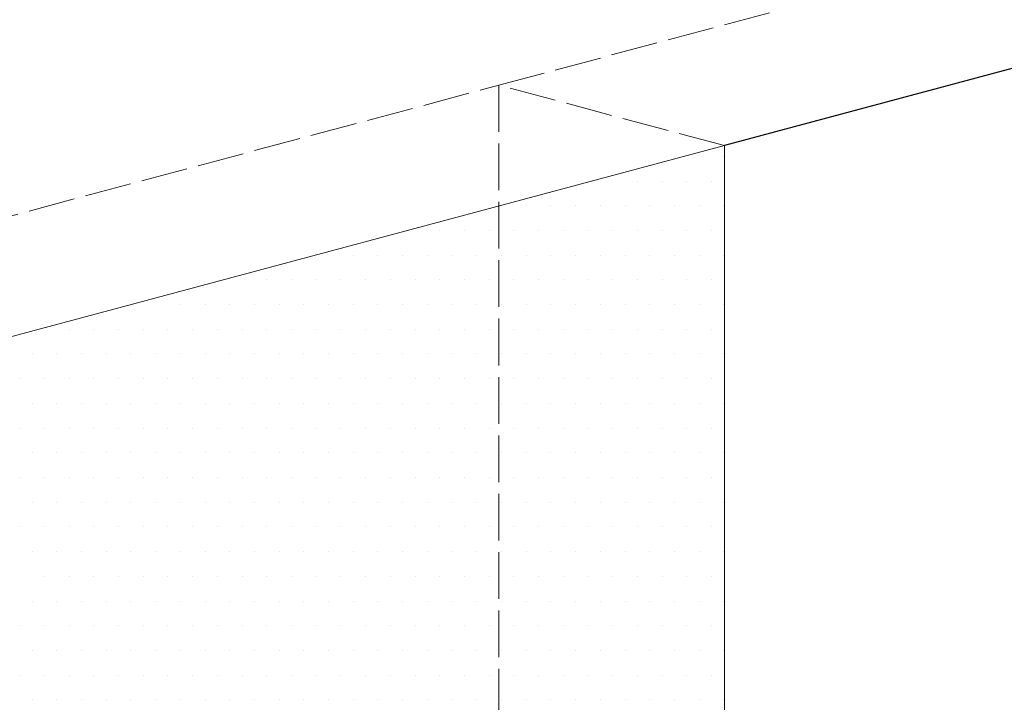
# Model space of a CAD drawing. Header units: millimetres. Extents: x 0 to 152651, y 46550 to 81081.
# Tile 60 of 109: x 140482 to 140735, y 51744 to 51920. Entities that reach past the tile are written whole.
import ezdxf

# ---------------------------------------------------------------- set-up
doc = ezdxf.new("R2010")
doc.units = ezdxf.units.MM
doc.linetypes.add('ACAD_ISO02W100', pattern=[15, 12, -3])
doc.layers.add('linia', color=100, linetype='Continuous', lineweight=25)
doc.layers.add('przerywa', color=100, linetype='ACAD_ISO02W100', lineweight=5)

msp = doc.modelspace()

# ---------------------------------------------------------------- linework, layer by layer
at = {"layer": 'linia', "color": 18, "true_color": 0x000000}
msp.add_line((141001.989, 51978.058), (140663.205, 51887.281), dxfattribs=at)
at = {"layer": 'linia', "color": 18, "lineweight": 20, "true_color": 0x000000}
for p, q in [((140663.205, 51887.281), (140180.242, 51757.872)), ((140663.205, 51887.281), (140663.205, 51637.281)), ((140663.205, 51887.281), (140663.205, 51637.281)), ((140663.069, 51884.539), (140663.069, 51884.539)), ((140640.844, 51878.189), (140640.844, 51878.189)), ((140647.194, 51878.189), (140647.194, 51878.189)), ((140653.544, 51878.189), (140653.544, 51878.189)), ((140659.894, 51878.189), (140659.894, 51878.189)), ((140612.269, 51871.839), (140612.269, 51871.839)), ((140618.619, 51871.839), (140618.619, 51871.839)), ((140624.969, 51871.839), (140624.969, 51871.839)), ((140631.319, 51871.839), (140631.319, 51871.839)), ((140637.669, 51871.839), (140637.669, 51871.839)), ((140644.019, 51871.839), (140644.019, 51871.839)), ((140650.369, 51871.839), (140650.369, 51871.839)), ((140656.719, 51871.839), (140656.719, 51871.839)), ((140663.069, 51871.839), (140663.069, 51871.839)), ((140590.044, 51865.489), (140590.044, 51865.489)), ((140596.394, 51865.489), (140596.394, 51865.489)), ((140602.744, 51865.489), (140602.744, 51865.489)), ((140609.094, 51865.489), (140609.094, 51865.489)), ((140615.444, 51865.489), (140615.444, 51865.489)), ((140621.794, 51865.489), (140621.794, 51865.489)), ((140628.144, 51865.489), (140628.144, 51865.489)), ((140634.494, 51865.489), (140634.494, 51865.489)), ((140640.844, 51865.489), (140640.844, 51865.489)), ((140647.194, 51865.489), (140647.194, 51865.489)), ((140653.544, 51865.489), (140653.544, 51865.489)), ((140659.894, 51865.489), (140659.894, 51865.489)), ((140567.819, 51859.139), (140567.819, 51859.139)), ((140574.169, 51859.139), (140574.169, 51859.139)), ((140580.519, 51859.139), (140580.519, 51859.139)), ((140586.869, 51859.139), (140586.869, 51859.139)), ((140593.219, 51859.139), (140593.219, 51859.139)), ((140599.569, 51859.139), (140599.569, 51859.139)), ((140605.919, 51859.139), (140605.919, 51859.139)), ((140612.269, 51859.139), (140612.269, 51859.139)), ((140618.619, 51859.139), (140618.619, 51859.139)), ((140624.969, 51859.139), (140624.969, 51859.139)), ((140631.319, 51859.139), (140631.319, 51859.139)), ((140637.669, 51859.139), (140637.669, 51859.139)), ((140644.019, 51859.139), (140644.019, 51859.139)), ((140650.369, 51859.139), (140650.369, 51859.139)), ((140656.719, 51859.139), (140656.719, 51859.139)), ((140663.069, 51859.139), (140663.069, 51859.139)), ((140545.594, 51852.789), (140545.594, 51852.789)), ((140551.944, 51852.789), (140551.944, 51852.789)), ((140558.294, 51852.789), (140558.294, 51852.789)), ((140564.644, 51852.789), (140564.644, 51852.789)), ((140570.994, 51852.789), (140570.994, 51852.789)), ((140577.344, 51852.789), (140577.344, 51852.789)), ((140583.694, 51852.789), (140583.694, 51852.789)), ((140590.044, 51852.789), (140590.044, 51852.789)), ((140596.394, 51852.789), (140596.394, 51852.789)), ((140602.744, 51852.789), (140602.744, 51852.789)), ((140609.094, 51852.789), (140609.094, 51852.789)), ((140615.444, 51852.789), (140615.444, 51852.789)), ((140621.794, 51852.789), (140621.794, 51852.789)), ((140628.144, 51852.789), (140628.144, 51852.789)), ((140634.494, 51852.789), (140634.494, 51852.789)), ((140640.844, 51852.789), (140640.844, 51852.789)), ((140647.194, 51852.789), (140647.194, 51852.789)), ((140653.544, 51852.789), (140653.544, 51852.789)), ((140659.894, 51852.789), (140659.894, 51852.789)), ((140523.369, 51846.439), (140523.369, 51846.439)), ((140529.719, 51846.439), (140529.719, 51846.439)), ((140536.069, 51846.439), (140536.069, 51846.439)), ((140542.419, 51846.439), (140542.419, 51846.439)), ((140548.769, 51846.439), (140548.769, 51846.439)), ((140555.119, 51846.439), (140555.119, 51846.439)), ((140561.469, 51846.439), (140561.469, 51846.439)), ((140567.819, 51846.439), (140567.819, 51846.439)), ((140574.169, 51846.439), (140574.169, 51846.439)), ((140580.519, 51846.439), (140580.519, 51846.439)), ((140586.869, 51846.439), (140586.869, 51846.439)), ((140593.219, 51846.439), (140593.219, 51846.439)), ((140599.569, 51846.439), (140599.569, 51846.439)), ((140605.919, 51846.439), (140605.919, 51846.439)), ((140612.269, 51846.439), (140612.269, 51846.439)), ((140618.619, 51846.439), (140618.619, 51846.439)), ((140624.969, 51846.439), (140624.969, 51846.439)), ((140631.319, 51846.439), (140631.319, 51846.439)), ((140637.669, 51846.439), (140637.669, 51846.439)), ((140644.019, 51846.439), (140644.019, 51846.439)), ((140650.369, 51846.439), (140650.369, 51846.439)), ((140656.719, 51846.439), (140656.719, 51846.439)), ((140663.069, 51846.439), (140663.069, 51846.439)), ((140494.794, 51840.089), (140494.794, 51840.089)), ((140501.144, 51840.089), (140501.144, 51840.089)), ((140507.494, 51840.089), (140507.494, 51840.089)), ((140513.844, 51840.089), (140513.844, 51840.089)), ((140520.194, 51840.089), (140520.194, 51840.089)), ((140526.544, 51840.089), (140526.544, 51840.089)), ((140532.894, 51840.089), (140532.894, 51840.089)), ((140539.244, 51840.089), (140539.244, 51840.089)), ((140545.594, 51840.089), (140545.594, 51840.089)), ((140551.944, 51840.089), (140551.944, 51840.089)), ((140558.294, 51840.089), (140558.294, 51840.089)), ((140564.644, 51840.089), (140564.644, 51840.089)), ((140570.994, 51840.089), (140570.994, 51840.089)), ((140577.344, 51840.089), (140577.344, 51840.089)), ((140583.694, 51840.089), (140583.694, 51840.089)), ((140590.044, 51840.089), (140590.044, 51840.089)), ((140596.394, 51840.089), (140596.394, 51840.089)), ((140602.744, 51840.089), (140602.744, 51840.089)), ((140609.094, 51840.089), (140609.094, 51840.089)), ((140615.444, 51840.089), (140615.444, 51840.089)), ((140621.794, 51840.089), (140621.794, 51840.089)), ((140628.144, 51840.089), (140628.144, 51840.089)), ((140634.494, 51840.089), (140634.494, 51840.089)), ((140640.844, 51840.089), (140640.844, 51840.089)), ((140647.194, 51840.089), (140647.194, 51840.089)), ((140653.544, 51840.089), (140653.544, 51840.089)), ((140659.894, 51840.089), (140659.894, 51840.089)), ((140485.269, 51833.739), (140485.269, 51833.739)), ((140491.619, 51833.739), (140491.619, 51833.739)), ((140497.969, 51833.739), (140497.969, 51833.739)), ((140504.319, 51833.739), (140504.319, 51833.739)), ((140510.669, 51833.739), (140510.669, 51833.739)), ((140517.019, 51833.739), (140517.019, 51833.739)), ((140523.369, 51833.739), (140523.369, 51833.739)), ((140529.719, 51833.739), (140529.719, 51833.739)), ((140536.069, 51833.739), (140536.069, 51833.739)), ((140542.419, 51833.739), (140542.419, 51833.739)), ((140548.769, 51833.739), (140548.769, 51833.739)), ((140555.119, 51833.739), (140555.119, 51833.739)), ((140561.469, 51833.739), (140561.469, 51833.739)), ((140567.819, 51833.739), (140567.819, 51833.739)), ((140574.169, 51833.739), (140574.169, 51833.739)), ((140580.519, 51833.739), (140580.519, 51833.739)), ((140586.869, 51833.739), (140586.869, 51833.739)), ((140593.219, 51833.739), (140593.219, 51833.739)), ((140599.569, 51833.739), (140599.569, 51833.739)), ((140605.919, 51833.739), (140605.919, 51833.739)), ((140612.269, 51833.739), (140612.269, 51833.739)), ((140618.619, 51833.739), (140618.619, 51833.739)), ((140624.969, 51833.739), (140624.969, 51833.739)), ((140631.319, 51833.739), (140631.319, 51833.739)), ((140637.669, 51833.739), (140637.669, 51833.739)), ((140644.019, 51833.739), (140644.019, 51833.739)), ((140650.369, 51833.739), (140650.369, 51833.739)), ((140656.719, 51833.739), (140656.719, 51833.739)), ((140663.069, 51833.739), (140663.069, 51833.739)), ((140482.094, 51827.389), (140482.094, 51827.389)), ((140488.444, 51827.389), (140488.444, 51827.389)), ((140494.794, 51827.389), (140494.794, 51827.389)), ((140501.144, 51827.389), (140501.144, 51827.389)), ((140507.494, 51827.389), (140507.494, 51827.389)), ((140513.844, 51827.389), (140513.844, 51827.389)), ((140520.194, 51827.389), (140520.194, 51827.389)), ((140526.544, 51827.389), (140526.544, 51827.389)), ((140532.894, 51827.389), (140532.894, 51827.389)), ((140539.244, 51827.389), (140539.244, 51827.389)), ((140545.594, 51827.389), (140545.594, 51827.389)), ((140551.944, 51827.389), (140551.944, 51827.389)), ((140558.294, 51827.389), (140558.294, 51827.389)), ((140564.644, 51827.389), (140564.644, 51827.389)), ((140570.994, 51827.389), (140570.994, 51827.389)), ((140577.344, 51827.389), (140577.344, 51827.389)), ((140583.694, 51827.389), (140583.694, 51827.389)), ((140590.044, 51827.389), (140590.044, 51827.389)), ((140596.394, 51827.389), (140596.394, 51827.389)), ((140602.744, 51827.389), (140602.744, 51827.389)), ((140609.094, 51827.389), (140609.094, 51827.389)), ((140615.444, 51827.389), (140615.444, 51827.389)), ((140621.794, 51827.389), (140621.794, 51827.389)), ((140628.144, 51827.389), (140628.144, 51827.389)), ((140634.494, 51827.389), (140634.494, 51827.389)), ((140640.844, 51827.389), (140640.844, 51827.389)), ((140647.194, 51827.389), (140647.194, 51827.389)), ((140653.544, 51827.389), (140653.544, 51827.389)), ((140659.894, 51827.389), (140659.894, 51827.389)), ((140485.269, 51821.039), (140485.269, 51821.039)), ((140491.619, 51821.039), (140491.619, 51821.039)), ((140497.969, 51821.039), (140497.969, 51821.039)), ((140504.319, 51821.039), (140504.319, 51821.039)), ((140510.669, 51821.039), (140510.669, 51821.039)), ((140517.019, 51821.039), (140517.019, 51821.039)), ((140523.369, 51821.039), (140523.369, 51821.039)), ((140529.719, 51821.039), (140529.719, 51821.039)), ((140536.069, 51821.039), (140536.069, 51821.039)), ((140542.419, 51821.039), (140542.419, 51821.039)), ((140548.769, 51821.039), (140548.769, 51821.039)), ((140555.119, 51821.039), (140555.119, 51821.039)), ((140561.469, 51821.039), (140561.469, 51821.039)), ((140567.819, 51821.039), (140567.819, 51821.039)), ((140574.169, 51821.039), (140574.169, 51821.039)), ((140580.519, 51821.039), (140580.519, 51821.039)), ((140586.869, 51821.039), (140586.869, 51821.039)), ((140593.219, 51821.039), (140593.219, 51821.039)), ((140599.569, 51821.039), (140599.569, 51821.039)), ((140605.919, 51821.039), (140605.919, 51821.039)), ((140612.269, 51821.039), (140612.269, 51821.039)), ((140618.619, 51821.039), (140618.619, 51821.039)), ((140624.969, 51821.039), (140624.969, 51821.039)), ((140631.319, 51821.039), (140631.319, 51821.039)), ((140637.669, 51821.039), (140637.669, 51821.039)), ((140644.019, 51821.039), (140644.019, 51821.039)), ((140650.369, 51821.039), (140650.369, 51821.039)), ((140656.719, 51821.039), (140656.719, 51821.039)), ((140663.069, 51821.039), (140663.069, 51821.039)), ((140482.094, 51814.689), (140482.094, 51814.689)), ((140488.444, 51814.689), (140488.444, 51814.689)), ((140494.794, 51814.689), (140494.794, 51814.689)), ((140501.144, 51814.689), (140501.144, 51814.689)), ((140507.494, 51814.689), (140507.494, 51814.689)), ((140513.844, 51814.689), (140513.844, 51814.689)), ((140520.194, 51814.689), (140520.194, 51814.689)), ((140526.544, 51814.689), (140526.544, 51814.689)), ((140532.894, 51814.689), (140532.894, 51814.689)), ((140539.244, 51814.689), (140539.244, 51814.689)), ((140545.594, 51814.689), (140545.594, 51814.689)), ((140551.944, 51814.689), (140551.944, 51814.689)), ((140558.294, 51814.689), (140558.294, 51814.689)), ((140564.644, 51814.689), (140564.644, 51814.689)), ((140570.994, 51814.689), (140570.994, 51814.689)), ((140577.344, 51814.689), (140577.344, 51814.689)), ((140583.694, 51814.689), (140583.694, 51814.689)), ((140590.044, 51814.689), (140590.044, 51814.689)), ((140596.394, 51814.689), (140596.394, 51814.689)), ((140602.744, 51814.689), (140602.744, 51814.689)), ((140609.094, 51814.689), (140609.094, 51814.689)), ((140615.444, 51814.689), (140615.444, 51814.689)), ((140621.794, 51814.689), (140621.794, 51814.689)), ((140628.144, 51814.689), (140628.144, 51814.689)), ((140634.494, 51814.689), (140634.494, 51814.689)), ((140640.844, 51814.689), (140640.844, 51814.689)), ((140647.194, 51814.689), (140647.194, 51814.689)), ((140653.544, 51814.689), (140653.544, 51814.689)), ((140659.894, 51814.689), (140659.894, 51814.689)), ((140485.269, 51808.339), (140485.269, 51808.339)), ((140491.619, 51808.339), (140491.619, 51808.339)), ((140497.969, 51808.339), (140497.969, 51808.339)), ((140504.319, 51808.339), (140504.319, 51808.339)), ((140510.669, 51808.339), (140510.669, 51808.339)), ((140517.019, 51808.339), (140517.019, 51808.339)), ((140523.369, 51808.339), (140523.369, 51808.339)), ((140529.719, 51808.339), (140529.719, 51808.339)), ((140536.069, 51808.339), (140536.069, 51808.339)), ((140542.419, 51808.339), (140542.419, 51808.339)), ((140548.769, 51808.339), (140548.769, 51808.339)), ((140555.119, 51808.339), (140555.119, 51808.339)), ((140561.469, 51808.339), (140561.469, 51808.339)), ((140567.819, 51808.339), (140567.819, 51808.339)), ((140574.169, 51808.339), (140574.169, 51808.339)), ((140580.519, 51808.339), (140580.519, 51808.339)), ((140586.869, 51808.339), (140586.869, 51808.339)), ((140593.219, 51808.339), (140593.219, 51808.339)), ((140599.569, 51808.339), (140599.569, 51808.339)), ((140605.919, 51808.339), (140605.919, 51808.339)), ((140612.269, 51808.339), (140612.269, 51808.339)), ((140618.619, 51808.339), (140618.619, 51808.339)), ((140624.969, 51808.339), (140624.969, 51808.339)), ((140631.319, 51808.339), (140631.319, 51808.339)), ((140637.669, 51808.339), (140637.669, 51808.339)), ((140644.019, 51808.339), (140644.019, 51808.339)), ((140650.369, 51808.339), (140650.369, 51808.339)), ((140656.719, 51808.339), (140656.719, 51808.339)), ((140663.069, 51808.339), (140663.069, 51808.339)), ((140482.094, 51801.989), (140482.094, 51801.989)), ((140488.444, 51801.989), (140488.444, 51801.989)), ((140494.794, 51801.989), (140494.794, 51801.989)), ((140501.144, 51801.989), (140501.144, 51801.989)), ((140507.494, 51801.989), (140507.494, 51801.989)), ((140513.844, 51801.989), (140513.844, 51801.989)), ((140520.194, 51801.989), (140520.194, 51801.989)), ((140526.544, 51801.989), (140526.544, 51801.989)), ((140532.894, 51801.989), (140532.894, 51801.989)), ((140539.244, 51801.989), (140539.244, 51801.989)), ((140545.594, 51801.989), (140545.594, 51801.989)), ((140551.944, 51801.989), (140551.944, 51801.989)), ((140558.294, 51801.989), (140558.294, 51801.989)), ((140564.644, 51801.989), (140564.644, 51801.989)), ((140570.994, 51801.989), (140570.994, 51801.989)), ((140577.344, 51801.989), (140577.344, 51801.989)), ((140583.694, 51801.989), (140583.694, 51801.989)), ((140590.044, 51801.989), (140590.044, 51801.989)), ((140596.394, 51801.989), (140596.394, 51801.989)), ((140602.744, 51801.989), (140602.744, 51801.989)), ((140609.094, 51801.989), (140609.094, 51801.989)), ((140615.444, 51801.989), (140615.444, 51801.989)), ((140621.794, 51801.989), (140621.794, 51801.989)), ((140628.144, 51801.989), (140628.144, 51801.989)), ((140634.494, 51801.989), (140634.494, 51801.989)), ((140640.844, 51801.989), (140640.844, 51801.989)), ((140647.194, 51801.989), (140647.194, 51801.989)), ((140653.544, 51801.989), (140653.544, 51801.989)), ((140659.894, 51801.989), (140659.894, 51801.989)), ((140485.269, 51795.639), (140485.269, 51795.639)), ((140491.619, 51795.639), (140491.619, 51795.639)), ((140497.969, 51795.639), (140497.969, 51795.639)), ((140504.319, 51795.639), (140504.319, 51795.639)), ((140510.669, 51795.639), (140510.669, 51795.639)), ((140517.019, 51795.639), (140517.019, 51795.639)), ((140523.369, 51795.639), (140523.369, 51795.639)), ((140529.719, 51795.639), (140529.719, 51795.639)), ((140536.069, 51795.639), (140536.069, 51795.639)), ((140542.419, 51795.639), (140542.419, 51795.639)), ((140548.769, 51795.639), (140548.769, 51795.639)), ((140555.119, 51795.639), (140555.119, 51795.639)), ((140561.469, 51795.639), (140561.469, 51795.639)), ((140567.819, 51795.639), (140567.819, 51795.639)), ((140574.169, 51795.639), (140574.169, 51795.639)), ((140580.519, 51795.639), (140580.519, 51795.639)), ((140586.869, 51795.639), (140586.869, 51795.639)), ((140593.219, 51795.639), (140593.219, 51795.639)), ((140599.569, 51795.639), (140599.569, 51795.639)), ((140605.919, 51795.639), (140605.919, 51795.639)), ((140612.269, 51795.639), (140612.269, 51795.639)), ((140618.619, 51795.639), (140618.619, 51795.639)), ((140624.969, 51795.639), (140624.969, 51795.639)), ((140631.319, 51795.639), (140631.319, 51795.639)), ((140637.669, 51795.639), (140637.669, 51795.639)), ((140644.019, 51795.639), (140644.019, 51795.639)), ((140650.369, 51795.639), (140650.369, 51795.639)), ((140656.719, 51795.639), (140656.719, 51795.639)), ((140663.069, 51795.639), (140663.069, 51795.639)), ((140482.094, 51789.289), (140482.094, 51789.289)), ((140488.444, 51789.289), (140488.444, 51789.289)), ((140494.794, 51789.289), (140494.794, 51789.289)), ((140501.144, 51789.289), (140501.144, 51789.289)), ((140507.494, 51789.289), (140507.494, 51789.289)), ((140513.844, 51789.289), (140513.844, 51789.289)), ((140520.194, 51789.289), (140520.194, 51789.289)), ((140526.544, 51789.289), (140526.544, 51789.289)), ((140532.894, 51789.289), (140532.894, 51789.289)), ((140539.244, 51789.289), (140539.244, 51789.289)), ((140545.594, 51789.289), (140545.594, 51789.289)), ((140551.944, 51789.289), (140551.944, 51789.289)), ((140558.294, 51789.289), (140558.294, 51789.289)), ((140564.644, 51789.289), (140564.644, 51789.289)), ((140570.994, 51789.289), (140570.994, 51789.289)), ((140577.344, 51789.289), (140577.344, 51789.289)), ((140583.694, 51789.289), (140583.694, 51789.289)), ((140590.044, 51789.289), (140590.044, 51789.289)), ((140596.394, 51789.289), (140596.394, 51789.289)), ((140602.744, 51789.289), (140602.744, 51789.289)), ((140609.094, 51789.289), (140609.094, 51789.289)), ((140615.444, 51789.289), (140615.444, 51789.289)), ((140621.794, 51789.289), (140621.794, 51789.289)), ((140628.144, 51789.289), (140628.144, 51789.289)), ((140634.494, 51789.289), (140634.494, 51789.289)), ((140640.844, 51789.289), (140640.844, 51789.289)), ((140647.194, 51789.289), (140647.194, 51789.289)), ((140653.544, 51789.289), (140653.544, 51789.289)), ((140659.894, 51789.289), (140659.894, 51789.289)), ((140485.269, 51782.939), (140485.269, 51782.939)), ((140491.619, 51782.939), (140491.619, 51782.939)), ((140497.969, 51782.939), (140497.969, 51782.939)), ((140504.319, 51782.939), (140504.319, 51782.939)), ((140510.669, 51782.939), (140510.669, 51782.939)), ((140517.019, 51782.939), (140517.019, 51782.939)), ((140523.369, 51782.939), (140523.369, 51782.939)), ((140529.719, 51782.939), (140529.719, 51782.939)), ((140536.069, 51782.939), (140536.069, 51782.939)), ((140542.419, 51782.939), (140542.419, 51782.939)), ((140548.769, 51782.939), (140548.769, 51782.939)), ((140555.119, 51782.939), (140555.119, 51782.939)), ((140561.469, 51782.939), (140561.469, 51782.939)), ((140567.819, 51782.939), (140567.819, 51782.939)), ((140574.169, 51782.939), (140574.169, 51782.939)), ((140580.519, 51782.939), (140580.519, 51782.939)), ((140586.869, 51782.939), (140586.869, 51782.939)), ((140593.219, 51782.939), (140593.219, 51782.939)), ((140599.569, 51782.939), (140599.569, 51782.939)), ((140605.919, 51782.939), (140605.919, 51782.939)), ((140612.269, 51782.939), (140612.269, 51782.939)), ((140618.619, 51782.939), (140618.619, 51782.939)), ((140624.969, 51782.939), (140624.969, 51782.939)), ((140631.319, 51782.939), (140631.319, 51782.939)), ((140637.669, 51782.939), (140637.669, 51782.939)), ((140644.019, 51782.939), (140644.019, 51782.939)), ((140650.369, 51782.939), (140650.369, 51782.939)), ((140656.719, 51782.939), (140656.719, 51782.939)), ((140663.069, 51782.939), (140663.069, 51782.939)), ((140488.444, 51776.589), (140488.444, 51776.589)), ((140494.794, 51776.589), (140494.794, 51776.589)), ((140501.144, 51776.589), (140501.144, 51776.589)), ((140507.494, 51776.589), (140507.494, 51776.589)), ((140513.844, 51776.589), (140513.844, 51776.589)), ((140520.194, 51776.589), (140520.194, 51776.589)), ((140526.544, 51776.589), (140526.544, 51776.589)), ((140532.894, 51776.589), (140532.894, 51776.589)), ((140539.244, 51776.589), (140539.244, 51776.589)), ((140545.594, 51776.589), (140545.594, 51776.589)), ((140551.944, 51776.589), (140551.944, 51776.589)), ((140558.294, 51776.589), (140558.294, 51776.589)), ((140564.644, 51776.589), (140564.644, 51776.589)), ((140570.994, 51776.589), (140570.994, 51776.589)), ((140577.344, 51776.589), (140577.344, 51776.589)), ((140583.694, 51776.589), (140583.694, 51776.589)), ((140590.044, 51776.589), (140590.044, 51776.589)), ((140596.394, 51776.589), (140596.394, 51776.589)), ((140602.744, 51776.589), (140602.744, 51776.589)), ((140609.094, 51776.589), (140609.094, 51776.589)), ((140615.444, 51776.589), (140615.444, 51776.589)), ((140621.794, 51776.589), (140621.794, 51776.589)), ((140628.144, 51776.589), (140628.144, 51776.589)), ((140634.494, 51776.589), (140634.494, 51776.589)), ((140640.844, 51776.589), (140640.844, 51776.589)), ((140647.194, 51776.589), (140647.194, 51776.589)), ((140653.544, 51776.589), (140653.544, 51776.589)), ((140659.894, 51776.589), (140659.894, 51776.589)), ((140485.269, 51770.239), (140485.269, 51770.239)), ((140491.619, 51770.239), (140491.619, 51770.239)), ((140497.969, 51770.239), (140497.969, 51770.239)), ((140504.319, 51770.239), (140504.319, 51770.239)), ((140510.669, 51770.239), (140510.669, 51770.239)), ((140517.019, 51770.239), (140517.019, 51770.239)), ((140523.369, 51770.239), (140523.369, 51770.239)), ((140529.719, 51770.239), (140529.719, 51770.239)), ((140536.069, 51770.239), (140536.069, 51770.239)), ((140542.419, 51770.239), (140542.419, 51770.239)), ((140548.769, 51770.239), (140548.769, 51770.239)), ((140555.119, 51770.239), (140555.119, 51770.239)), ((140561.469, 51770.239), (140561.469, 51770.239)), ((140567.819, 51770.239), (140567.819, 51770.239)), ((140574.169, 51770.239), (140574.169, 51770.239)), ((140580.519, 51770.239), (140580.519, 51770.239)), ((140586.869, 51770.239), (140586.869, 51770.239)), ((140593.219, 51770.239), (140593.219, 51770.239)), ((140599.569, 51770.239), (140599.569, 51770.239)), ((140605.919, 51770.239), (140605.919, 51770.239)), ((140612.269, 51770.239), (140612.269, 51770.239)), ((140618.619, 51770.239), (140618.619, 51770.239)), ((140624.969, 51770.239), (140624.969, 51770.239)), ((140631.319, 51770.239), (140631.319, 51770.239)), ((140637.669, 51770.239), (140637.669, 51770.239)), ((140644.019, 51770.239), (140644.019, 51770.239)), ((140650.369, 51770.239), (140650.369, 51770.239)), ((140656.719, 51770.239), (140656.719, 51770.239)), ((140663.069, 51770.239), (140663.069, 51770.239)), ((140482.094, 51763.889), (140482.094, 51763.889)), ((140488.444, 51763.889), (140488.444, 51763.889)), ((140494.794, 51763.889), (140494.794, 51763.889)), ((140501.144, 51763.889), (140501.144, 51763.889)), ((140507.494, 51763.889), (140507.494, 51763.889)), ((140513.844, 51763.889), (140513.844, 51763.889)), ((140520.194, 51763.889), (140520.194, 51763.889)), ((140526.544, 51763.889), (140526.544, 51763.889)), ((140532.894, 51763.889), (140532.894, 51763.889)), ((140539.244, 51763.889), (140539.244, 51763.889)), ((140545.594, 51763.889), (140545.594, 51763.889)), ((140551.944, 51763.889), (140551.944, 51763.889)), ((140558.294, 51763.889), (140558.294, 51763.889)), ((140564.644, 51763.889), (140564.644, 51763.889)), ((140570.994, 51763.889), (140570.994, 51763.889)), ((140577.344, 51763.889), (140577.344, 51763.889)), ((140583.694, 51763.889), (140583.694, 51763.889)), ((140590.044, 51763.889), (140590.044, 51763.889)), ((140596.394, 51763.889), (140596.394, 51763.889)), ((140602.744, 51763.889), (140602.744, 51763.889)), ((140609.094, 51763.889), (140609.094, 51763.889)), ((140615.444, 51763.889), (140615.444, 51763.889)), ((140621.794, 51763.889), (140621.794, 51763.889)), ((140628.144, 51763.889), (140628.144, 51763.889)), ((140634.494, 51763.889), (140634.494, 51763.889)), ((140640.844, 51763.889), (140640.844, 51763.889)), ((140647.194, 51763.889), (140647.194, 51763.889)), ((140653.544, 51763.889), (140653.544, 51763.889)), ((140659.894, 51763.889), (140659.894, 51763.889)), ((140485.269, 51757.539), (140485.269, 51757.539)), ((140491.619, 51757.539), (140491.619, 51757.539)), ((140497.969, 51757.539), (140497.969, 51757.539)), ((140504.319, 51757.539), (140504.319, 51757.539)), ((140510.669, 51757.539), (140510.669, 51757.539)), ((140517.019, 51757.539), (140517.019, 51757.539)), ((140523.369, 51757.539), (140523.369, 51757.539)), ((140529.719, 51757.539), (140529.719, 51757.539)), ((140536.069, 51757.539), (140536.069, 51757.539)), ((140542.419, 51757.539), (140542.419, 51757.539)), ((140548.769, 51757.539), (140548.769, 51757.539)), ((140555.119, 51757.539), (140555.119, 51757.539)), ((140561.469, 51757.539), (140561.469, 51757.539)), ((140567.819, 51757.539), (140567.819, 51757.539)), ((140574.169, 51757.539), (140574.169, 51757.539)), ((140580.519, 51757.539), (140580.519, 51757.539)), ((140586.869, 51757.539), (140586.869, 51757.539)), ((140593.219, 51757.539), (140593.219, 51757.539)), ((140599.569, 51757.539), (140599.569, 51757.539)), ((140605.919, 51757.539), (140605.919, 51757.539)), ((140612.269, 51757.539), (140612.269, 51757.539)), ((140618.619, 51757.539), (140618.619, 51757.539)), ((140624.969, 51757.539), (140624.969, 51757.539)), ((140631.319, 51757.539), (140631.319, 51757.539)), ((140637.669, 51757.539), (140637.669, 51757.539)), ((140644.019, 51757.539), (140644.019, 51757.539)), ((140650.369, 51757.539), (140650.369, 51757.539)), ((140656.719, 51757.539), (140656.719, 51757.539)), ((140663.069, 51757.539), (140663.069, 51757.539)), ((140482.094, 51751.189), (140482.094, 51751.189)), ((140488.444, 51751.189), (140488.444, 51751.189)), ((140494.794, 51751.189), (140494.794, 51751.189)), ((140501.144, 51751.189), (140501.144, 51751.189)), ((140507.494, 51751.189), (140507.494, 51751.189)), ((140513.844, 51751.189), (140513.844, 51751.189)), ((140520.194, 51751.189), (140520.194, 51751.189)), ((140526.544, 51751.189), (140526.544, 51751.189)), ((140532.894, 51751.189), (140532.894, 51751.189)), ((140539.244, 51751.189), (140539.244, 51751.189)), ((140545.594, 51751.189), (140545.594, 51751.189)), ((140551.944, 51751.189), (140551.944, 51751.189)), ((140558.294, 51751.189), (140558.294, 51751.189)), ((140564.644, 51751.189), (140564.644, 51751.189)), ((140570.994, 51751.189), (140570.994, 51751.189)), ((140577.344, 51751.189), (140577.344, 51751.189)), ((140583.694, 51751.189), (140583.694, 51751.189)), ((140590.044, 51751.189), (140590.044, 51751.189)), ((140596.394, 51751.189), (140596.394, 51751.189)), ((140602.744, 51751.189), (140602.744, 51751.189)), ((140609.094, 51751.189), (140609.094, 51751.189)), ((140615.444, 51751.189), (140615.444, 51751.189)), ((140621.794, 51751.189), (140621.794, 51751.189)), ((140628.144, 51751.189), (140628.144, 51751.189)), ((140634.494, 51751.189), (140634.494, 51751.189)), ((140640.844, 51751.189), (140640.844, 51751.189)), ((140647.194, 51751.189), (140647.194, 51751.189)), ((140653.544, 51751.189), (140653.544, 51751.189)), ((140659.894, 51751.189), (140659.894, 51751.189)), ((140485.269, 51744.839), (140485.269, 51744.839)), ((140491.619, 51744.839), (140491.619, 51744.839)), ((140497.969, 51744.839), (140497.969, 51744.839)), ((140504.319, 51744.839), (140504.319, 51744.839)), ((140510.669, 51744.839), (140510.669, 51744.839)), ((140517.019, 51744.839), (140517.019, 51744.839)), ((140523.369, 51744.839), (140523.369, 51744.839)), ((140529.719, 51744.839), (140529.719, 51744.839)), ((140536.069, 51744.839), (140536.069, 51744.839)), ((140542.419, 51744.839), (140542.419, 51744.839)), ((140548.769, 51744.839), (140548.769, 51744.839)), ((140555.119, 51744.839), (140555.119, 51744.839)), ((140561.469, 51744.839), (140561.469, 51744.839)), ((140567.819, 51744.839), (140567.819, 51744.839)), ((140574.169, 51744.839), (140574.169, 51744.839)), ((140580.519, 51744.839), (140580.519, 51744.839)), ((140586.869, 51744.839), (140586.869, 51744.839)), ((140593.219, 51744.839), (140593.219, 51744.839)), ((140599.569, 51744.839), (140599.569, 51744.839)), ((140605.919, 51744.839), (140605.919, 51744.839)), ((140612.269, 51744.839), (140612.269, 51744.839)), ((140618.619, 51744.839), (140618.619, 51744.839)), ((140624.969, 51744.839), (140624.969, 51744.839)), ((140631.319, 51744.839), (140631.319, 51744.839)), ((140637.669, 51744.839), (140637.669, 51744.839)), ((140644.019, 51744.839), (140644.019, 51744.839)), ((140650.369, 51744.839), (140650.369, 51744.839)), ((140656.719, 51744.839), (140656.719, 51744.839)), ((140663.069, 51744.839), (140663.069, 51744.839))]:
    msp.add_line(p, q, dxfattribs=at)
at = {"layer": 'przerywa', "color": 18, "linetype": 'ACAD_ISO02W100', "true_color": 0x000000}
msp.add_line((140605.25, 51902.81), (140944.033, 51993.587), dxfattribs=at)
at = {"layer": 'przerywa', "color": 18, "linetype": 'ACAD_ISO02W100', "lineweight": 20, "true_color": 0x000000}
for p, q in [((140122.287, 51773.401), (140605.25, 51902.81)), ((140605.25, 51902.81), (140605.25, 51652.81)), ((140663.205, 51887.281), (140605.25, 51902.81))]:
    msp.add_line(p, q, dxfattribs=at)

doc.saveas('drawing.dxf')
